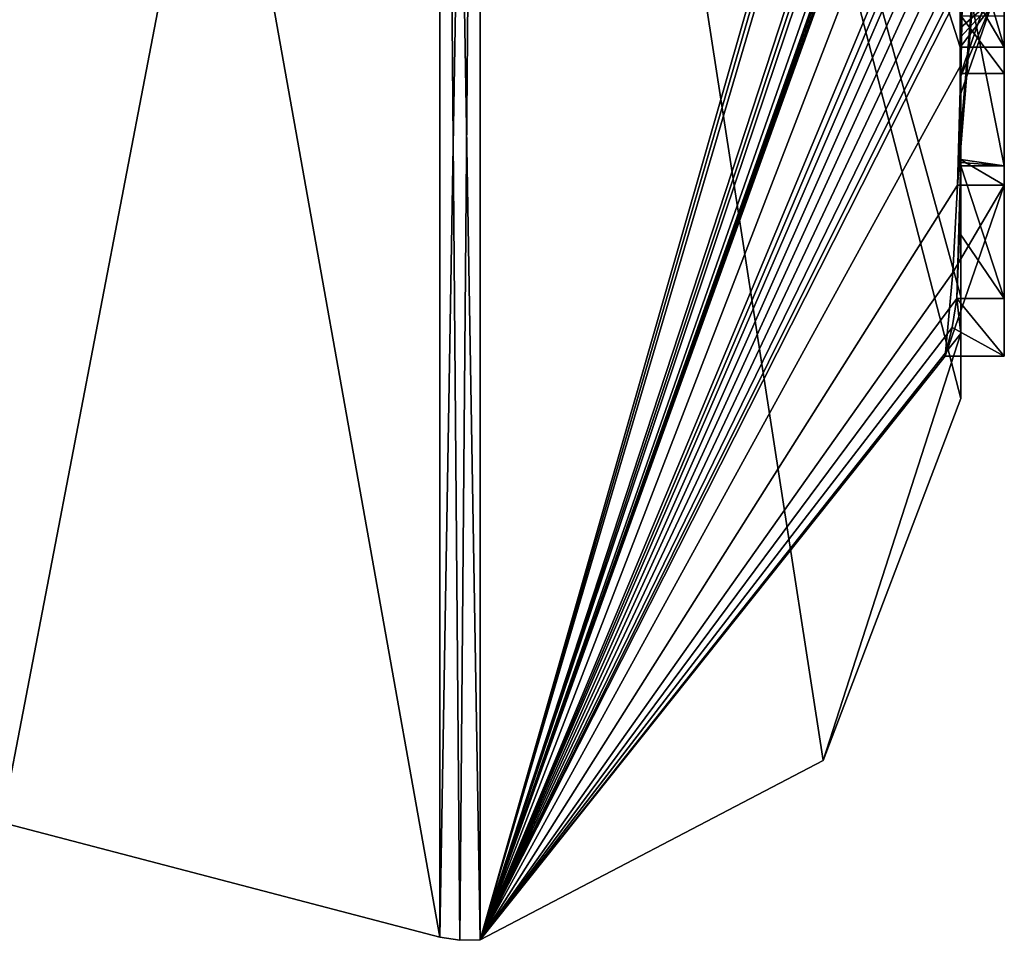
# Model space of a CAD drawing. Extents: x -23 to 1160, y -1999 to -1.
# Tile 110 of 254: x 1150.08 to 1154.6, y -1993.98 to -1989.76. Entities that reach past the tile are written whole.
import ezdxf

# ---------------------------------------------------------------- set-up
doc = ezdxf.new("R2010")
doc.units = 0
doc.header["$LTSCALE"] = 90.350045
for name, color, linetype in [('2021', 7, 'CONTINUOUS'), ('2026', 7, 'CONTINUOUS'), ('2027', 7, 'CONTINUOUS'), ('2028', 7, 'CONTINUOUS'), ('2029', 7, 'CONTINUOUS'), ('2032', 7, 'CONTINUOUS'), ('2033', 7, 'CONTINUOUS'), ('2036', 7, 'CONTINUOUS'), ('2051', 7, 'CONTINUOUS'), ('2064', 7, 'CONTINUOUS'), ('2065', 7, 'CONTINUOUS'), ('2097', 7, 'CONTINUOUS'), ('2098', 7, 'CONTINUOUS'), ('2149', 7, 'CONTINUOUS'), ('2150', 7, 'CONTINUOUS'), ('2177', 7, 'CONTINUOUS'), ('2178', 7, 'CONTINUOUS'), ('2179', 7, 'CONTINUOUS'), ('2185', 7, 'CONTINUOUS'), ('2186', 7, 'CONTINUOUS'), ('2191', 7, 'CONTINUOUS')]:
    doc.layers.add(name, color=color, linetype=linetype)

msp = doc.modelspace()

# ---------------------------------------------------------------- linework, layer by layer
at = {"layer": '2021', "linetype": 'CONTINUOUS'}
for points in [[(1154.4, -1985.1824, 22.8326), (1154.4, -1982.471, 18.2362), (1154.4, -1990.0213, 31.3138), (1154.4, -1985.1824, 22.8326)], [(1154.4, -1982.471, 47.7638), (1154.4, -1988.7004, 37.0741), (1154.4, -1990.0213, 34.6862), (1154.4, -1982.471, 47.7638)], [(1154.4, -1985.3536, 23.129), (1154.4, -1985.1824, 22.8326), (1154.4, -1990.0213, 31.3138), (1154.4, -1985.3536, 23.129)], [(1154.4, -1985.8936, 24.0644), (1154.4, -1985.3536, 23.129), (1154.4, -1990.0213, 31.3138), (1154.4, -1985.8936, 24.0644)], [(1154.4, -1986.0881, 24.4014), (1154.4, -1985.8936, 24.0644), (1154.4, -1990.0213, 31.3138), (1154.4, -1986.0881, 24.4014)], [(1154.4, -1986.608, 25.3018), (1154.4, -1986.0881, 24.4014), (1154.4, -1990.0213, 31.3138), (1154.4, -1986.608, 25.3018)], [(1154.4, -1987.2894, 26.4821), (1154.4, -1986.608, 25.3018), (1154.4, -1990.0213, 31.3138), (1154.4, -1987.2894, 26.4821)], [(1154.4, -1987.5527, 26.33), (1154.4, -1987.2894, 26.4821), (1154.4, -1990.0213, 31.3138), (1154.4, -1987.5527, 26.33)], [(1154.4, -1989.3659, 24.6866), (1154.4, -1987.5527, 26.33), (1154.4, -1990.0213, 31.3138), (1154.4, -1989.3659, 24.6866)], [(1154.4, -1990.2826, 39.7822), (1154.4, -1987.9233, 38.4201), (1154.4, -1989.9704, 40.5706), (1154.4, -1990.2826, 39.7822)], [(1154.4, -1989.9704, 40.5706), (1154.4, -1987.9233, 38.4201), (1154.4, -1989.3232, 40.2874), (1154.4, -1989.9704, 40.5706)], [(1154.4, -1988.7004, 37.0741), (1154.4, -1988.9637, 37.2261), (1154.4, -1990.0213, 34.6862), (1154.4, -1988.7004, 37.0741)], [(1154.4, -1989.745, 37.7312), (1154.4, -1990.0083, 37.8832), (1154.4, -1988.9637, 37.2261), (1154.4, -1989.745, 37.7312)], [(1154.4, -1988.9637, 37.2261), (1154.4, -1990.0083, 37.8832), (1154.4, -1990.0213, 34.6862), (1154.4, -1988.9637, 37.2261)], [(1154.4, -1989.5904, 40.7501), (1154.4, -1989.9704, 40.5706), (1154.4, -1989.3232, 40.2874), (1154.4, -1989.5904, 40.7501)], [(1154.4, -1989.6242, 25.1341), (1154.4, -1989.3659, 24.6866), (1154.4, -1990.0213, 31.3138), (1154.4, -1989.6242, 25.1341)], [(1154.4, -1989.4289, 38.8867), (1154.4, -1990.4027, 39.449), (1154.4, -1990.0083, 37.8832), (1154.4, -1989.4289, 38.8867)], [(1154.4, -1989.6461, 41.0507), (1154.4, -1989.9704, 40.5706), (1154.4, -1989.5904, 40.7501), (1154.4, -1989.6461, 41.0507)], [(1154.4, -1989.6238, 41.3457), (1154.4, -1989.9704, 40.5706), (1154.4, -1989.6461, 41.0507), (1154.4, -1989.6238, 41.3457)], [(1154.4, -1989.7984, 25.0335), (1154.4, -1989.6242, 25.1341), (1154.4, -1990.0213, 31.3138), (1154.4, -1989.7984, 25.0335)], [(1154.4, -1991.0336, 28.7609), (1154.4, -1989.7984, 25.0335), (1154.4, -1990.4027, 39.449), (1154.4, -1991.0336, 28.7609)], [(1154.4, -1990.4027, 39.449), (1154.4, -1989.7984, 25.0335), (1154.4, -1990.1, 32.9876), (1154.4, -1990.4027, 39.449)], [(1154.4, -1990.1, 32.9876), (1154.4, -1989.7984, 25.0335), (1154.4, -1990.0213, 31.3138), (1154.4, -1990.1, 32.9876)], [(1154.4, -1990.0083, 37.8832), (1154.4, -1990.4027, 39.449), (1154.4, -1990.0213, 34.6862), (1154.4, -1990.0083, 37.8832)], [(1154.4, -1990.0213, 34.6862), (1154.4, -1990.4027, 39.449), (1154.4, -1990.1, 32.9876), (1154.4, -1990.0213, 34.6862)], [(1154.4, -1991.2014, 36.4001), (1154.4, -1991.0336, 28.7609), (1154.4, -1990.4027, 39.449), (1154.4, -1991.2014, 36.4001)], [(1154.4, -1991.5, 33), (1154.4, -1991.0336, 28.7609), (1154.4, -1991.2014, 36.4001), (1154.4, -1991.5, 33)]]:
    msp.add_3dface(points, dxfattribs=at)
at = {"layer": '2026', "linetype": 'CONTINUOUS'}
for points in [[(1152.1949, -1993.9825, 33), (1154.3341, -1986.5125, 46.8636), (1152.1949, -1982.9913, 52.0374), (1152.1949, -1993.9825, 33)], [(1154.3429, -1986.5961, 46.7189), (1154.3341, -1986.5125, 46.8636), (1152.1949, -1993.9825, 33), (1154.3429, -1986.5961, 46.7189)], [(1154.3508, -1986.6805, 46.5727), (1154.3429, -1986.5961, 46.7189), (1152.1949, -1993.9825, 33), (1154.3508, -1986.6805, 46.5727)], [(1154.3867, -1987.2981, 45.5029), (1154.3508, -1986.6805, 46.5727), (1152.1949, -1993.9825, 33), (1154.3867, -1987.2981, 45.5029)], [(1154.3893, -1987.3819, 45.3577), (1154.3867, -1987.2981, 45.5029), (1152.1949, -1993.9825, 33), (1154.3893, -1987.3819, 45.3577)], [(1154.3915, -1987.4661, 45.212), (1154.3893, -1987.3819, 45.3577), (1152.1949, -1993.9825, 33), (1154.3915, -1987.4661, 45.212)], [(1154.3958, -1987.6968, 44.8124), (1154.3915, -1987.4661, 45.212), (1152.1949, -1993.9825, 33), (1154.3958, -1987.6968, 44.8124)], [(1154.3969, -1987.787, 44.656), (1154.3958, -1987.6968, 44.8124), (1152.1949, -1993.9825, 33), (1154.3969, -1987.787, 44.656)], [(1154.3978, -1987.8775, 44.4994), (1154.3969, -1987.787, 44.656), (1152.1949, -1993.9825, 33), (1154.3978, -1987.8775, 44.4994)], [(1154.4, -1988.2671, 43.7532), (1154.4, -1987.8058, 44.4205), (1152.1949, -1993.9825, 33), (1154.4, -1988.2671, 43.7532)], [(1154.4, -1987.8058, 44.4205), (1154.3995, -1987.8416, 44.46), (1152.1949, -1993.9825, 33), (1154.4, -1987.8058, 44.4205)], [(1154.3995, -1987.8416, 44.46), (1154.3978, -1987.8775, 44.4994), (1152.1949, -1993.9825, 33), (1154.3995, -1987.8416, 44.46)], [(1154.4, -1988.7017, 43.0683), (1154.4, -1988.2671, 43.7532), (1152.1949, -1993.9825, 33), (1154.4, -1988.7017, 43.0683)], [(1154.4, -1988.7949, 42.9103), (1154.4, -1988.7017, 43.0683), (1152.1949, -1993.9825, 33), (1154.4, -1988.7949, 42.9103)], [(1154.4, -1988.8863, 42.752), (1154.4, -1988.7949, 42.9103), (1152.1949, -1993.9825, 33), (1154.4, -1988.8863, 42.752)], [(1154.4, -1989.024, 42.5097), (1154.4, -1988.8863, 42.752), (1152.1949, -1993.9825, 33), (1154.4, -1989.024, 42.5097)], [(1154.4, -1989.1649, 42.2696), (1154.4, -1989.024, 42.5097), (1152.1949, -1993.9825, 33), (1154.4, -1989.1649, 42.2696)], [(1154.3999, -1989.3164, 42.0071), (1154.4, -1989.1649, 42.2696), (1152.1949, -1993.9825, 33), (1154.3999, -1989.3164, 42.0071)], [(1154.3998, -1989.4678, 41.7448), (1154.3999, -1989.3164, 42.0071), (1152.1949, -1993.9825, 33), (1154.3998, -1989.4678, 41.7448)], [(1154.3998, -1989.5639, 41.5462), (1154.3998, -1989.4678, 41.7448), (1152.1949, -1993.9825, 33), (1154.3998, -1989.5639, 41.5462)], [(1154.4, -1989.6238, 41.3457), (1154.3998, -1989.5639, 41.5462), (1152.1949, -1993.9825, 33), (1154.4, -1989.6238, 41.3457)], [(1154.4, -1989.9704, 40.5706), (1154.4, -1989.6238, 41.3457), (1152.1949, -1993.9825, 33), (1154.4, -1989.9704, 40.5706)], [(1154.3852, -1990.5214, 39.9201), (1154.4, -1989.9704, 40.5706), (1152.1949, -1993.9825, 33), (1154.3852, -1990.5214, 39.9201)], [(1154.3963, -1990.4022, 39.8513), (1154.4, -1989.9704, 40.5706), (1154.3852, -1990.5214, 39.9201), (1154.3963, -1990.4022, 39.8513)], [(1154.4, -1990.2826, 39.7822), (1154.4, -1989.9704, 40.5706), (1154.3963, -1990.4022, 39.8513), (1154.4, -1990.2826, 39.7822)], [(1154.4, -1991.2014, 36.4001), (1154.4, -1990.4027, 39.449), (1154.3825, -1991.0415, 38.411), (1154.4, -1991.2014, 36.4001)], [(1154.3825, -1991.0415, 38.411), (1154.4, -1990.4027, 39.449), (1154.3951, -1990.7404, 38.9326), (1154.3825, -1991.0415, 38.411)], [(1154.3951, -1990.7404, 38.9326), (1154.4, -1990.4027, 39.449), (1154.3999, -1990.4176, 39.4575), (1154.3951, -1990.7404, 38.9326)], [(1154.3998, -1990.4324, 39.4661), (1154.3951, -1990.7404, 38.9326), (1154.3999, -1990.4176, 39.4575), (1154.3998, -1990.4324, 39.4661)], [(1154.3645, -1990.9212, 39.2275), (1154.3852, -1990.5214, 39.9201), (1152.1949, -1993.9825, 33), (1154.3645, -1990.9212, 39.2275)], [(1154.3293, -1991.3048, 38.563), (1154.3645, -1990.9212, 39.2275), (1152.1949, -1993.9825, 33), (1154.3293, -1991.3048, 38.563)], [(1154.4, -1991.2014, 36.4001), (1154.3825, -1991.0415, 38.411), (1152.1949, -1993.9825, 33), (1154.4, -1991.2014, 36.4001)], [(1154.3825, -1991.0415, 38.411), (1154.3603, -1991.174, 38.4875), (1152.1949, -1993.9825, 33), (1154.3825, -1991.0415, 38.411)], [(1154.3603, -1991.174, 38.4875), (1154.3293, -1991.3048, 38.563), (1152.1949, -1993.9825, 33), (1154.3603, -1991.174, 38.4875)], [(1153.7691, -1993.1602, 33), (1154.4, -1991.2014, 36.4001), (1152.1949, -1993.9825, 33), (1153.7691, -1993.1602, 33)], [(1154.4, -1991.5, 33), (1154.4, -1991.2014, 36.4001), (1153.7691, -1993.1602, 33), (1154.4, -1991.5, 33)]]:
    msp.add_3dface(points, dxfattribs=at)
at = {"layer": '2027', "linetype": 'CONTINUOUS'}
for points in [[(1154.4, -1991.0336, 28.7609), (1154.4, -1991.5, 33), (1152.1949, -1982.9913, 13.9626), (1154.4, -1991.0336, 28.7609)], [(1154.4, -1991.0336, 28.7609), (1152.1949, -1982.9913, 13.9626), (1154.3979, -1989.8875, 24.9821), (1154.4, -1991.0336, 28.7609)], [(1154.4, -1991.5, 33), (1153.7691, -1993.1602, 33), (1152.1949, -1982.9913, 13.9626), (1154.4, -1991.5, 33)], [(1153.7691, -1993.1602, 33), (1152.1949, -1993.9825, 33), (1152.1949, -1982.9913, 13.9626), (1153.7691, -1993.1602, 33)], [(1154.3979, -1989.8875, 24.9821), (1152.1949, -1982.9913, 13.9626), (1154.3996, -1989.5472, 24.3927), (1154.3979, -1989.8875, 24.9821)], [(1154.4, -1989.7984, 25.0335), (1154.4, -1991.0336, 28.7609), (1154.3979, -1989.8875, 24.9821), (1154.4, -1989.7984, 25.0335)], [(1154.3995, -1989.843, 25.0078), (1154.4, -1989.7984, 25.0335), (1154.3979, -1989.8875, 24.9821), (1154.3995, -1989.843, 25.0078)]]:
    msp.add_3dface(points, dxfattribs=at)
at = {"layer": '2028', "linetype": 'CONTINUOUS'}
for points in [[(1150, -1993.444, 33), (1150, -1982.7214, 14.4288), (1152.0094, -1993.9698, 33), (1150, -1993.444, 33)], [(1152.0094, -1993.9698, 33), (1150, -1982.7214, 14.4288), (1152.0094, -1982.9849, 13.9736), (1152.0094, -1993.9698, 33)]]:
    msp.add_3dface(points, dxfattribs=at)
at = {"layer": '2029', "linetype": 'CONTINUOUS'}
for points in [[(1150, -1982.7214, 51.5712), (1150, -1993.444, 33), (1152.0094, -1982.9849, 52.0264), (1150, -1982.7214, 51.5712)], [(1150, -1993.444, 33), (1152.0094, -1993.9698, 33), (1152.0094, -1982.9849, 52.0264), (1150, -1993.444, 33)]]:
    msp.add_3dface(points, dxfattribs=at)
at = {"layer": '2032', "linetype": 'CONTINUOUS'}
for points in [[(1152.0094, -1993.9698, 33), (1152.1949, -1982.9913, 52.0374), (1152.0094, -1982.9849, 52.0264), (1152.0094, -1993.9698, 33)], [(1152.1949, -1982.9913, 52.0374), (1152.0094, -1993.9698, 33), (1152.1016, -1993.9849, 33), (1152.1949, -1982.9913, 52.0374)], [(1152.1949, -1993.9825, 33), (1152.1949, -1982.9913, 52.0374), (1152.1016, -1993.9849, 33), (1152.1949, -1993.9825, 33)]]:
    msp.add_3dface(points, dxfattribs=at)
at = {"layer": '2033', "linetype": 'CONTINUOUS'}
for points in [[(1152.1949, -1982.9913, 13.9626), (1152.1949, -1993.9825, 33), (1152.0094, -1982.9849, 13.9736), (1152.1949, -1982.9913, 13.9626)], [(1152.0094, -1982.9849, 13.9736), (1152.1949, -1993.9825, 33), (1152.1016, -1993.9849, 33), (1152.0094, -1982.9849, 13.9736)], [(1152.0094, -1993.9698, 33), (1152.0094, -1982.9849, 13.9736), (1152.1016, -1993.9849, 33), (1152.0094, -1993.9698, 33)]]:
    msp.add_3dface(points, dxfattribs=at)
at = {"layer": '2036', "linetype": 'CONTINUOUS'}
msp.add_3dface([(1154.6, -1989.8875, 24.9821), (1154.6, -1989.2061, 23.8018), (1154.6, -1989.6242, 25.1341), (1154.6, -1989.8875, 24.9821)], dxfattribs=at)
at = {"layer": '2051', "linetype": 'CONTINUOUS'}
for points in [[(1154.6, -1987.9233, 38.4201), (1154.6, -1990.5214, 39.9201), (1154.6, -1990.4324, 39.4661), (1154.6, -1987.9233, 38.4201)], [(1154.6, -1989.4289, 38.8867), (1154.6, -1987.9233, 38.4201), (1154.6, -1990.4324, 39.4661), (1154.6, -1989.4289, 38.8867)], [(1154.6, -1989.745, 37.7312), (1154.6, -1989.1656, 38.7347), (1154.6, -1990.0083, 37.8832), (1154.6, -1989.745, 37.7312)], [(1154.6, -1990.0083, 37.8832), (1154.6, -1989.1656, 38.7347), (1154.6, -1989.4289, 38.8867), (1154.6, -1990.0083, 37.8832)], [(1154.6, -1991.3048, 38.563), (1154.6, -1991.0415, 38.411), (1154.6, -1990.4324, 39.4661), (1154.6, -1991.3048, 38.563)], [(1154.6, -1990.5214, 39.9201), (1154.6, -1991.3048, 38.563), (1154.6, -1990.4324, 39.4661), (1154.6, -1990.5214, 39.9201)]]:
    msp.add_3dface(points, dxfattribs=at)
at = {"layer": '2064', "linetype": 'CONTINUOUS'}
for points in [[(1154.3951, -1990.7404, 38.9326), (1154.3998, -1990.4324, 39.4661), (1154.6, -1991.0415, 38.411), (1154.3951, -1990.7404, 38.9326)], [(1154.6, -1991.0415, 38.411), (1154.3998, -1990.4324, 39.4661), (1154.6, -1990.4324, 39.4661), (1154.6, -1991.0415, 38.411)], [(1154.3825, -1991.0415, 38.411), (1154.3951, -1990.7404, 38.9326), (1154.6, -1991.0415, 38.411), (1154.3825, -1991.0415, 38.411)]]:
    msp.add_3dface(points, dxfattribs=at)
at = {"layer": '2065', "linetype": 'CONTINUOUS'}
for points in [[(1154.3603, -1991.174, 38.4875), (1154.3825, -1991.0415, 38.411), (1154.6, -1991.3048, 38.563), (1154.3603, -1991.174, 38.4875)], [(1154.3825, -1991.0415, 38.411), (1154.6, -1991.0415, 38.411), (1154.6, -1991.3048, 38.563), (1154.3825, -1991.0415, 38.411)], [(1154.3293, -1991.3048, 38.563), (1154.3603, -1991.174, 38.4875), (1154.6, -1991.3048, 38.563), (1154.3293, -1991.3048, 38.563)]]:
    msp.add_3dface(points, dxfattribs=at)
at = {"layer": '2097', "linetype": 'CONTINUOUS'}
msp.add_3dface([(1154.4, -1982.471, 47.7638), (1154.4, -1990.0213, 34.6862), (1154.549, -1989.6738, 34.5759), (1154.4, -1982.471, 47.7638)], dxfattribs=at)
at = {"layer": '2098', "linetype": 'CONTINUOUS'}
for points in [[(1154.4, -1990.0213, 31.3138), (1154.4, -1982.471, 18.2362), (1154.549, -1982.2017, 18.482), (1154.4, -1990.0213, 31.3138)], [(1154.4, -1990.0213, 31.3138), (1154.549, -1982.2017, 18.482), (1154.549, -1989.6738, 31.4241), (1154.4, -1990.0213, 31.3138)]]:
    msp.add_3dface(points, dxfattribs=at)
at = {"layer": '2149', "linetype": 'CONTINUOUS'}
for points in [[(1154.3995, -1989.843, 25.0078), (1154.3979, -1989.8875, 24.9821), (1154.6, -1989.6242, 25.1341), (1154.3995, -1989.843, 25.0078)], [(1154.3979, -1989.8875, 24.9821), (1154.6, -1989.8875, 24.9821), (1154.6, -1989.6242, 25.1341), (1154.3979, -1989.8875, 24.9821)], [(1154.4, -1989.7984, 25.0335), (1154.3995, -1989.843, 25.0078), (1154.6, -1989.6242, 25.1341), (1154.4, -1989.7984, 25.0335)], [(1154.4, -1989.6242, 25.1341), (1154.4, -1989.7984, 25.0335), (1154.6, -1989.6242, 25.1341), (1154.4, -1989.6242, 25.1341)]]:
    msp.add_3dface(points, dxfattribs=at)
at = {"layer": '2150', "linetype": 'CONTINUOUS'}
for points in [[(1154.3996, -1989.5472, 24.3927), (1154.4, -1989.2061, 23.8018), (1154.6, -1989.8875, 24.9821), (1154.3996, -1989.5472, 24.3927)], [(1154.4, -1989.2061, 23.8018), (1154.6, -1989.2061, 23.8018), (1154.6, -1989.8875, 24.9821), (1154.4, -1989.2061, 23.8018)], [(1154.3979, -1989.8875, 24.9821), (1154.3996, -1989.5472, 24.3927), (1154.6, -1989.8875, 24.9821), (1154.3979, -1989.8875, 24.9821)]]:
    msp.add_3dface(points, dxfattribs=at)
at = {"layer": '2177', "linetype": 'CONTINUOUS'}
for points in [[(1154.4, -1990.4027, 39.449), (1154.4, -1989.4289, 38.8867), (1154.6, -1990.4324, 39.4661), (1154.4, -1990.4027, 39.449)], [(1154.4, -1989.4289, 38.8867), (1154.6, -1989.4289, 38.8867), (1154.6, -1990.4324, 39.4661), (1154.4, -1989.4289, 38.8867)], [(1154.3999, -1990.4176, 39.4575), (1154.4, -1990.4027, 39.449), (1154.6, -1990.4324, 39.4661), (1154.3999, -1990.4176, 39.4575)], [(1154.3998, -1990.4324, 39.4661), (1154.3999, -1990.4176, 39.4575), (1154.6, -1990.4324, 39.4661), (1154.3998, -1990.4324, 39.4661)]]:
    msp.add_3dface(points, dxfattribs=at)
at = {"layer": '2178', "linetype": 'CONTINUOUS'}
for points in [[(1154.4, -1989.4289, 38.8867), (1154.4, -1990.0083, 37.8832), (1154.6, -1989.4289, 38.8867), (1154.4, -1989.4289, 38.8867)], [(1154.4, -1990.0083, 37.8832), (1154.6, -1990.0083, 37.8832), (1154.6, -1989.4289, 38.8867), (1154.4, -1990.0083, 37.8832)]]:
    msp.add_3dface(points, dxfattribs=at)
at = {"layer": '2179', "linetype": 'CONTINUOUS'}
for points in [[(1154.4, -1990.0083, 37.8832), (1154.4, -1989.745, 37.7312), (1154.6, -1990.0083, 37.8832), (1154.4, -1990.0083, 37.8832)], [(1154.4, -1989.745, 37.7312), (1154.6, -1989.745, 37.7312), (1154.6, -1990.0083, 37.8832), (1154.4, -1989.745, 37.7312)]]:
    msp.add_3dface(points, dxfattribs=at)
at = {"layer": '2185', "linetype": 'CONTINUOUS'}
for points in [[(1154.4, -1990.2826, 39.7822), (1154.3963, -1990.4022, 39.8513), (1154.6, -1987.9233, 38.4201), (1154.4, -1990.2826, 39.7822)], [(1154.3963, -1990.4022, 39.8513), (1154.6, -1990.5214, 39.9201), (1154.6, -1987.9233, 38.4201), (1154.3963, -1990.4022, 39.8513)], [(1154.4, -1987.9233, 38.4201), (1154.4, -1990.2826, 39.7822), (1154.6, -1987.9233, 38.4201), (1154.4, -1987.9233, 38.4201)], [(1154.3963, -1990.4022, 39.8513), (1154.3852, -1990.5214, 39.9201), (1154.6, -1990.5214, 39.9201), (1154.3963, -1990.4022, 39.8513)]]:
    msp.add_3dface(points, dxfattribs=at)
at = {"layer": '2186', "linetype": 'CONTINUOUS'}
for points in [[(1154.3645, -1990.9212, 39.2275), (1154.3293, -1991.3048, 38.563), (1154.6, -1990.5214, 39.9201), (1154.3645, -1990.9212, 39.2275)], [(1154.3293, -1991.3048, 38.563), (1154.6, -1991.3048, 38.563), (1154.6, -1990.5214, 39.9201), (1154.3293, -1991.3048, 38.563)], [(1154.3852, -1990.5214, 39.9201), (1154.3645, -1990.9212, 39.2275), (1154.6, -1990.5214, 39.9201), (1154.3852, -1990.5214, 39.9201)]]:
    msp.add_3dface(points, dxfattribs=at)
at = {"layer": '2191', "linetype": 'CONTINUOUS'}
for points in [[(1154.4, -1990.0213, 34.6862), (1154.4, -1990.1, 32.9876), (1154.549, -1989.6738, 31.4241), (1154.4, -1990.0213, 34.6862)], [(1154.4, -1990.0213, 34.6862), (1154.549, -1989.6738, 31.4241), (1154.549, -1989.6738, 34.5759), (1154.4, -1990.0213, 34.6862)], [(1154.4, -1990.1, 32.9876), (1154.4, -1990.0213, 31.3138), (1154.549, -1989.6738, 31.4241), (1154.4, -1990.1, 32.9876)]]:
    msp.add_3dface(points, dxfattribs=at)

doc.saveas('drawing.dxf')
